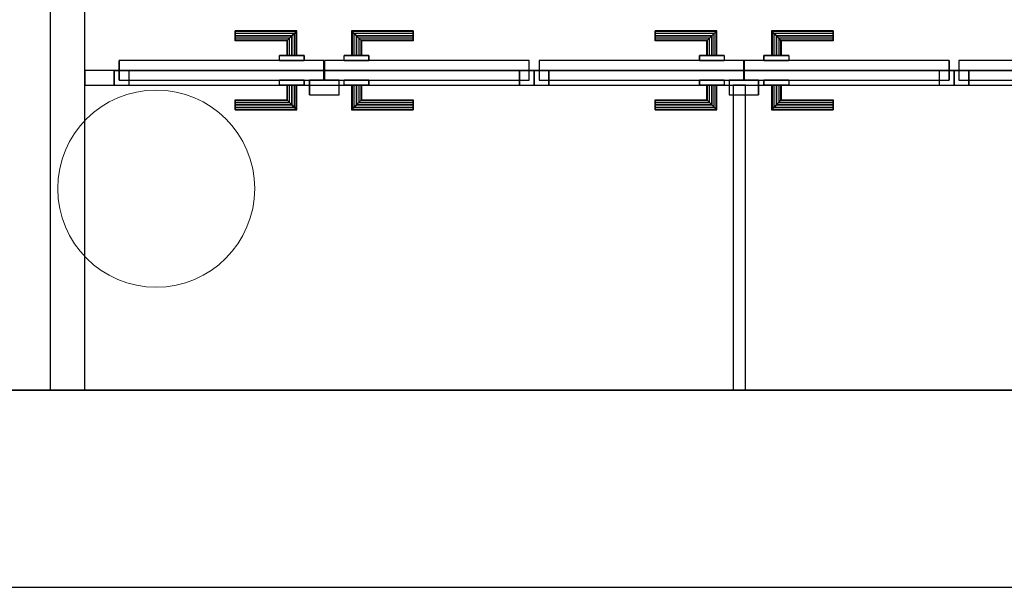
# Model space of a CAD drawing. Header units: metres. Extents: x 391.1 to 427.5, y 12.5 to 28.4.
# Tile 60 of 150: x 405.6 to 407.6, y 12.8 to 14. Entities that reach past the tile are written whole.
import ezdxf

# ---------------------------------------------------------------- set-up
doc = ezdxf.new("R2010")
doc.units = ezdxf.units.M
doc.layers.add('01_CARPINTERIA', color=5, linetype='Continuous', lineweight=25, true_color=0x0000ff)
doc.layers.add('01_SUELOS', color=7, linetype='Continuous', lineweight=25, true_color=0x007f00)
for name, color, linetype, lineweight in [('A-COLS-____-MCUT', 7, 'Continuous', 18), ('A-COLS-____-OTLN', 7, 'Continuous', 18), ('A-GENM-____-OTLN', 7, 'Continuous', 18), ('A-WALL-____-MCUT', 7, 'Continuous', 25), ('A-WALL-____-OTLN', 7, 'Continuous', 25)]:
    doc.layers.add(name, color=color, linetype=linetype, lineweight=lineweight)

# ---------------------------------------------------------------- blocks, each defined once
blk = doc.blocks.new('Family - Evans PA-152083-03_CLI_AIGUA_P0A')
at = {"layer": 'A-WALL-____-MCUT', "color": 253, "true_color": 0xaaaaaa}
for p, q in [((3.52, 0.03), (3.4601, 0.03)), ((3.4601, 0.03), (3.4601, 0)), ((3.52, 0), (3.52, 0.03)), ((3.4601, 0), (3.52, 0))]:
    blk.add_line(p, q, dxfattribs=at)
at = {"layer": 'A-WALL-____-OTLN', "color": 253, "true_color": 0xaaaaaa}
for p, q in [((3.52, 0.03), (0, 0.03)), ((3.4601, 0.03), (0.0501, 0.03)), ((3.4601, 0), (3.4601, 0.03)), ((3.52, 0), (3.52, 0.03)), ((0, 0), (3.52, 0)), ((3.4601, 0), (0.0501, 0))]:
    blk.add_line(p, q, dxfattribs=at)
at = {"layer": 'A-WALL-____-OTLN', "color": 253, "lineweight": 18, "true_color": 0xaaaaaa}
blk.add_line((0, 0), (3.52, 0), dxfattribs=at)
blk = doc.blocks.new('Family - Vano de puerta PA-152087-03_CLI_AIGUA_P0A')
at = {"layer": 'A-GENM-____-OTLN', "color": 253, "true_color": 0xaaaaaa}
for p, q in [((407.4569, 13.8896), (406.6044, 13.8896)), ((406.6044, 13.8896), (406.6044, 13.8596)), ((406.6044, 13.8896), (407.4569, 13.8896)), ((406.6044, 13.8596), (406.6044, 13.8896)), ((407.4569, 13.8596), (407.4569, 13.8896)), ((407.4569, 13.8596), (407.4569, 13.8896)), ((406.6044, 13.8596), (407.4569, 13.8596)), ((407.4569, 13.8596), (406.6044, 13.8596))]:
    blk.add_line(p, q, dxfattribs=at)
blk = doc.blocks.new('Family - Vano de puerta PA-152089-03_CLI_AIGUA_P0A')
at = {"layer": 'A-GENM-____-OTLN', "color": 253, "true_color": 0xaaaaaa}
for p, q in [((408.3119, 13.8896), (407.4569, 13.8896)), ((407.4569, 13.8896), (407.4569, 13.8596)), ((407.4569, 13.8896), (408.3119, 13.8896)), ((407.4569, 13.8596), (407.4569, 13.8896)), ((408.3119, 13.8596), (408.3119, 13.8896)), ((408.3119, 13.8596), (408.3119, 13.8896)), ((407.4569, 13.8596), (408.3119, 13.8596)), ((408.3119, 13.8596), (407.4569, 13.8596))]:
    blk.add_line(p, q, dxfattribs=at)
blk = doc.blocks.new('Family - Vano de puerta PA-152091-03_CLI_AIGUA_P0A')
at = {"layer": 'A-GENM-____-OTLN', "color": 253, "true_color": 0xaaaaaa}
for p, q in [((406.6044, 13.8896), (405.7519, 13.8896)), ((405.7519, 13.8896), (405.7519, 13.8596)), ((405.7519, 13.8896), (406.6044, 13.8896)), ((405.7519, 13.8596), (405.7519, 13.8896)), ((406.6044, 13.8596), (406.6044, 13.8896)), ((406.6044, 13.8596), (406.6044, 13.8896)), ((405.7519, 13.8596), (406.6044, 13.8596)), ((406.6044, 13.8596), (405.7519, 13.8596))]:
    blk.add_line(p, q, dxfattribs=at)
blk = doc.blocks.new('Family - LONDR55-XX_ZZ-ARQ-CAA-M3D-Londres55-152093-03_CLI_AIGUA_P0A')
at = {"layer": '01_CARPINTERIA', "color": 161, "true_color": 0xaaaaff}
for p, q in [((0.2457, 0.1087), (0.2457, 0.11)), ((0.2457, 0.105), (0.2457, 0.1087)), ((0.3694, 0.1087), (0.2457, 0.1087)), ((0.3694, 0.1087), (0.2457, 0.1087)), ((0.2457, 0.1), (0.2457, 0.105)), ((0.3657, 0.105), (0.2457, 0.105)), ((0.3657, 0.105), (0.2457, 0.105)), ((0.2457, 0.095), (0.2457, 0.1)), ((0.3607, 0.1), (0.2457, 0.1)), ((0.2457, 0.11), (0.2457, 0.1087)), ((0.3708, 0.11), (0.2457, 0.11)), ((0.2457, 0.1087), (0.2457, 0.105)), ((0.2457, 0.105), (0.2457, 0.1)), ((0.2457, 0.1), (0.2457, 0.095)), ((0.2457, 0.1), (0.3607, 0.1)), ((0.3558, 0.095), (0.3607, 0.1)), ((0.3607, 0.1), (0.3558, 0.095)), ((0.3607, 0.1), (0.3657, 0.105)), ((0.3607, 0.06), (0.3607, 0.1)), ((0.3657, 0.105), (0.3607, 0.1)), ((0.3607, 0.1), (0.3607, 0.06)), ((0.3657, 0.105), (0.3694, 0.1087)), ((0.3657, 0.06), (0.3657, 0.105)), ((0.3694, 0.1087), (0.3657, 0.105)), ((0.3657, 0.06), (0.3657, 0.105)), ((0.3708, 0.11), (0.3694, 0.1087)), ((0.3694, 0.1087), (0.3708, 0.11)), ((0.3694, 0.06), (0.3694, 0.1087)), ((0.3694, 0.06), (0.3694, 0.1087)), ((0.3708, 0.06), (0.3708, 0.11)), ((0.4817, 0.11), (0.4831, 0.1087)), ((0.4831, 0.1087), (0.4817, 0.11)), ((0.4817, 0.11), (0.4817, 0.06)), ((0.6068, 0.11), (0.4817, 0.11)), ((0.4867, 0.105), (0.4831, 0.1087)), ((0.4831, 0.1087), (0.4831, 0.06)), ((0.4831, 0.1087), (0.4831, 0.06)), ((0.4831, 0.1087), (0.4867, 0.105)), ((0.6068, 0.1087), (0.4831, 0.1087)), ((0.6068, 0.1087), (0.4831, 0.1087)), ((0.4918, 0.1), (0.4867, 0.105)), ((0.4867, 0.105), (0.4867, 0.06)), ((0.4867, 0.105), (0.4867, 0.06)), ((0.4867, 0.105), (0.4918, 0.1)), ((0.6068, 0.105), (0.4867, 0.105)), ((0.6068, 0.105), (0.4867, 0.105)), ((0.4918, 0.06), (0.4918, 0.1)), ((0.4918, 0.1), (0.4918, 0.06)), ((0.4918, 0.1), (0.4968, 0.095)), ((0.4968, 0.095), (0.4918, 0.1)), ((0.4918, 0.1), (0.6068, 0.1)), ((0.6068, 0.1), (0.4918, 0.1)), ((0.6068, 0.1087), (0.6068, 0.11)), ((0.6068, 0.11), (0.6068, 0.1087)), ((0.6068, 0.105), (0.6068, 0.1087)), ((0.6068, 0.1087), (0.6068, 0.105)), ((0.6068, 0.105), (0.6068, 0.1)), ((0.6068, 0.1), (0.6068, 0.105)), ((0.6068, 0.1), (0.6068, 0.095)), ((0.6068, 0.095), (0.6068, 0.1)), ((0.2457, 0.0913), (0.2457, 0.095)), ((0.3558, 0.095), (0.2457, 0.095)), ((0.3558, 0.095), (0.2457, 0.095)), ((0.2457, 0.09), (0.2457, 0.0913)), ((0.3521, 0.0913), (0.2457, 0.0913)), ((0.2457, 0.095), (0.2457, 0.0913)), ((0.2457, 0.0913), (0.2457, 0.09)), ((0.3521, 0.0913), (0.2457, 0.0913)), ((0.3508, 0.09), (0.2457, 0.09)), ((0.3508, 0.09), (0.3521, 0.0913)), ((0.3521, 0.0913), (0.3508, 0.09)), ((0.3508, 0.06), (0.3508, 0.09)), ((0.3521, 0.0913), (0.3558, 0.095)), ((0.3558, 0.095), (0.3521, 0.0913)), ((0.3521, 0.06), (0.3521, 0.0913)), ((0.3521, 0.06), (0.3521, 0.0913)), ((0.3558, 0.06), (0.3558, 0.095)), ((0.3558, 0.06), (0.3558, 0.095)), ((0.4968, 0.095), (0.4968, 0.06)), ((0.4968, 0.095), (0.5004, 0.0913)), ((0.5004, 0.0913), (0.4968, 0.095)), ((0.4968, 0.095), (0.4968, 0.06)), ((0.6068, 0.095), (0.4968, 0.095)), ((0.6068, 0.095), (0.4968, 0.095)), ((0.5004, 0.0913), (0.5004, 0.06)), ((0.5004, 0.0913), (0.5017, 0.09)), ((0.5017, 0.09), (0.5004, 0.0913)), ((0.5004, 0.0913), (0.5004, 0.06)), ((0.6068, 0.0913), (0.5004, 0.0913)), ((0.6068, 0.0913), (0.5004, 0.0913)), ((0.5017, 0.09), (0.5017, 0.06)), ((0.6068, 0.09), (0.5017, 0.09)), ((0.6068, 0.095), (0.6068, 0.0913)), ((0.6068, 0.0913), (0.6068, 0.095)), ((0.6068, 0.0913), (0.6068, 0.09)), ((0.6068, 0.09), (0.6068, 0.0913)), ((0.3857, 0.06), (0.3357, 0.06)), ((0.3357, 0.06), (0.3857, 0.06)), ((0.3357, 0.06), (0.3357, 0.05)), ((0.3357, 0.05), (0.3357, 0.06)), ((0.3521, 0.06), (0.3508, 0.06)), ((0.3508, 0.06), (0.3521, 0.06)), ((0.3558, 0.06), (0.3521, 0.06)), ((0.3521, 0.06), (0.3558, 0.06)), ((0.3607, 0.06), (0.3558, 0.06)), ((0.3558, 0.06), (0.3607, 0.06)), ((0.3657, 0.06), (0.3607, 0.06)), ((0.3607, 0.06), (0.3657, 0.06)), ((0.3657, 0.06), (0.3694, 0.06)), ((0.3694, 0.06), (0.3657, 0.06)), ((0.3694, 0.06), (0.3708, 0.06)), ((0.3708, 0.06), (0.3694, 0.06)), ((0.3857, 0.06), (0.3857, 0.05)), ((0.3857, 0.06), (0.3857, 0.05)), ((0.5168, 0.06), (0.4667, 0.06)), ((0.4667, 0.06), (0.5168, 0.06)), ((0.4667, 0.06), (0.4667, 0.05)), ((0.4667, 0.05), (0.4667, 0.06)), ((0.4831, 0.06), (0.4817, 0.06)), ((0.4817, 0.06), (0.4831, 0.06)), ((0.4867, 0.06), (0.4831, 0.06)), ((0.4831, 0.06), (0.4867, 0.06)), ((0.4918, 0.06), (0.4867, 0.06)), ((0.4867, 0.06), (0.4918, 0.06)), ((0.4968, 0.06), (0.4918, 0.06)), ((0.4918, 0.06), (0.4968, 0.06)), ((0.4968, 0.06), (0.5004, 0.06)), ((0.5004, 0.06), (0.4968, 0.06)), ((0.5004, 0.06), (0.5017, 0.06)), ((0.5017, 0.06), (0.5004, 0.06)), ((0.5168, 0.06), (0.5168, 0.05)), ((0.5168, 0.06), (0.5168, 0.05)), ((0.4257, 0.05), (0.01, 0.05)), ((0.01, 0.05), (0.01, 0.01)), ((0.4257, 0.05), (0.01, 0.05)), ((0.01, 0.05), (0.01, 0.01)), ((0.3857, 0.05), (0.3357, 0.05)), ((0.3357, 0.05), (0.3857, 0.05)), ((0.4257, 0.01), (0.4257, 0.05)), ((0.4257, 0.05), (0.4257, 0.01)), ((0.8425, 0.05), (0.4267, 0.05)), ((0.4267, 0.05), (0.4267, 0.01)), ((0.8425, 0.05), (0.4267, 0.05)), ((0.4267, 0.05), (0.4267, 0.01)), ((0.5168, 0.05), (0.4667, 0.05)), ((0.4667, 0.05), (0.5168, 0.05)), ((0.8425, 0.01), (0.8425, 0.05)), ((0.8425, 0.05), (0.8425, 0.01)), ((0.03, 0.03), (0, 0.03)), ((0, 0.03), (0, 0)), ((0.03, 0.03), (0, 0.03)), ((0, 0.03), (0, 0)), ((0.03, 0), (0.03, 0.03)), ((0.03, 0.03), (0.03, 0)), ((0.8525, 0.03), (0.8225, 0.03)), ((0.8225, 0.03), (0.8225, 0)), ((0.8525, 0.03), (0.8225, 0.03)), ((0.8225, 0.03), (0.8225, 0)), ((0.8525, 0), (0.8525, 0.03)), ((0.8525, 0.03), (0.8525, 0)), ((0, 0), (0.03, 0)), ((0, 0), (0.03, 0)), ((0.01, 0.01), (0.4257, 0.01)), ((0.01, 0.01), (0.4257, 0.01)), ((0.3357, 0.01), (0.3857, 0.01)), ((0.3857, 0.01), (0.3357, 0.01)), ((0.3357, 0.01), (0.3357, 0)), ((0.3357, 0), (0.3357, 0.01)), ((0.3357, 0), (0.3857, 0)), ((0.3857, 0), (0.3357, 0)), ((0.3521, 0), (0.3508, 0)), ((0.3508, 0), (0.3521, 0)), ((0.3558, 0), (0.3521, 0)), ((0.3521, 0), (0.3558, 0)), ((0.3558, 0), (0.3607, 0)), ((0.3607, 0), (0.3558, 0)), ((0.3607, 0), (0.3607, -0.04)), ((0.3607, 0), (0.3657, 0)), ((0.3657, 0), (0.3607, 0)), ((0.3657, -0.045), (0.3657, 0)), ((0.3657, -0.045), (0.3657, 0)), ((0.3657, 0), (0.3694, 0)), ((0.3694, 0), (0.3657, 0)), ((0.3694, 0), (0.3708, 0)), ((0.3708, 0), (0.3694, 0)), ((0.3694, -0.0487), (0.3694, 0)), ((0.3694, -0.0487), (0.3694, 0)), ((0.3708, -0.05), (0.3708, 0)), ((0.3857, 0.01), (0.3857, 0)), ((0.3857, 0.01), (0.3857, 0)), ((0.4557, 0.01), (0.3957, 0.01)), ((0.3957, 0.01), (0.3957, -0.02)), ((0.4557, 0.01), (0.3957, 0.01)), ((0.3957, 0.01), (0.3957, -0.02)), ((0.4267, 0.01), (0.8425, 0.01)), ((0.4267, 0.01), (0.8425, 0.01)), ((0.4557, -0.02), (0.4557, 0.01)), ((0.4557, 0.01), (0.4557, -0.02)), ((0.4667, 0.01), (0.5168, 0.01)), ((0.4667, 0.01), (0.4667, 0)), ((0.4667, 0), (0.4667, 0.01)), ((0.4667, 0), (0.5168, 0)), ((0.5168, 0), (0.4667, 0)), ((0.5168, 0.01), (0.4667, 0.01)), ((0.4831, 0), (0.4817, 0)), ((0.4817, 0), (0.4831, 0)), ((0.4867, 0), (0.4831, 0)), ((0.4831, 0), (0.4867, 0)), ((0.4831, 0), (0.4831, -0.0487)), ((0.4831, 0), (0.4831, -0.0487)), ((0.4867, 0), (0.4918, 0)), ((0.4918, 0), (0.4867, 0)), ((0.4867, 0), (0.4867, -0.045)), ((0.4918, 0), (0.4968, 0)), ((0.4968, 0), (0.4918, 0)), ((0.4918, -0.04), (0.4918, 0)), ((0.4918, 0), (0.4918, -0.04)), ((0.4968, 0), (0.5004, 0)), ((0.5004, 0), (0.4968, 0)), ((0.4968, 0), (0.4968, -0.035)), ((0.5004, 0), (0.5017, 0)), ((0.5017, 0), (0.5004, 0)), ((0.5004, 0), (0.5004, -0.0313)), ((0.5004, 0), (0.5004, -0.0313)), ((0.5017, 0), (0.5017, -0.03)), ((0.5168, 0.01), (0.5168, 0)), ((0.5168, 0.01), (0.5168, 0)), ((0.8225, 0), (0.8525, 0)), ((0.8225, 0), (0.8525, 0)), ((0.3508, -0.03), (0.3508, 0)), ((0.3521, -0.0313), (0.3521, 0)), ((0.3521, -0.0313), (0.3521, 0)), ((0.3558, -0.035), (0.3558, 0)), ((0.3558, -0.035), (0.3558, 0)), ((0.3607, -0.04), (0.3607, 0)), ((0.4817, 0), (0.4817, -0.05)), ((0.4867, 0), (0.4867, -0.045)), ((0.4968, 0), (0.4968, -0.035)), ((0.2457, -0.0313), (0.2457, -0.03)), ((0.2457, -0.035), (0.2457, -0.0313)), ((0.2457, -0.0313), (0.3521, -0.0313)), ((0.2457, -0.04), (0.2457, -0.035)), ((0.2457, -0.03), (0.2457, -0.0313)), ((0.2457, -0.03), (0.3508, -0.03)), ((0.2457, -0.0313), (0.2457, -0.035)), ((0.2457, -0.0313), (0.3521, -0.0313)), ((0.2457, -0.035), (0.2457, -0.04)), ((0.2457, -0.035), (0.3558, -0.035)), ((0.2457, -0.035), (0.3558, -0.035)), ((0.3521, -0.0313), (0.3508, -0.03)), ((0.3508, -0.03), (0.3521, -0.0313)), ((0.3558, -0.035), (0.3521, -0.0313)), ((0.3521, -0.0313), (0.3558, -0.035)), ((0.3607, -0.04), (0.3558, -0.035)), ((0.3558, -0.035), (0.3607, -0.04)), ((0.3957, -0.02), (0.4557, -0.02)), ((0.3957, -0.02), (0.4557, -0.02)), ((0.4968, -0.035), (0.4918, -0.04)), ((0.4918, -0.04), (0.4968, -0.035)), ((0.5004, -0.0313), (0.4968, -0.035)), ((0.4968, -0.035), (0.5004, -0.0313)), ((0.4968, -0.035), (0.6068, -0.035)), ((0.4968, -0.035), (0.6068, -0.035)), ((0.5017, -0.03), (0.5004, -0.0313)), ((0.5004, -0.0313), (0.5017, -0.03)), ((0.5004, -0.0313), (0.6068, -0.0313)), ((0.5004, -0.0313), (0.6068, -0.0313)), ((0.5017, -0.03), (0.6068, -0.03)), ((0.6068, -0.0313), (0.6068, -0.03)), ((0.6068, -0.03), (0.6068, -0.0313)), ((0.6068, -0.035), (0.6068, -0.0313)), ((0.6068, -0.0313), (0.6068, -0.035)), ((0.6068, -0.035), (0.6068, -0.04)), ((0.6068, -0.04), (0.6068, -0.035)), ((0.2457, -0.045), (0.2457, -0.04)), ((0.3607, -0.04), (0.2457, -0.04)), ((0.2457, -0.04), (0.3607, -0.04)), ((0.2457, -0.0487), (0.2457, -0.045)), ((0.2457, -0.045), (0.3657, -0.045)), ((0.2457, -0.045), (0.3657, -0.045)), ((0.2457, -0.05), (0.2457, -0.0487)), ((0.2457, -0.0487), (0.3694, -0.0487)), ((0.2457, -0.04), (0.2457, -0.045)), ((0.2457, -0.045), (0.2457, -0.0487)), ((0.2457, -0.0487), (0.2457, -0.05)), ((0.2457, -0.0487), (0.3694, -0.0487)), ((0.2457, -0.05), (0.3708, -0.05)), ((0.3607, -0.04), (0.3657, -0.045)), ((0.3657, -0.045), (0.3607, -0.04)), ((0.3694, -0.0487), (0.3657, -0.045)), ((0.3657, -0.045), (0.3694, -0.0487)), ((0.3694, -0.0487), (0.3708, -0.05)), ((0.3708, -0.05), (0.3694, -0.0487)), ((0.4817, -0.05), (0.4831, -0.0487)), ((0.4831, -0.0487), (0.4817, -0.05)), ((0.4817, -0.05), (0.6068, -0.05)), ((0.4831, -0.0487), (0.4867, -0.045)), ((0.4867, -0.045), (0.4831, -0.0487)), ((0.4831, -0.0487), (0.6068, -0.0487)), ((0.4831, -0.0487), (0.6068, -0.0487)), ((0.4867, -0.045), (0.4918, -0.04)), ((0.4918, -0.04), (0.4867, -0.045)), ((0.4867, -0.045), (0.6068, -0.045)), ((0.4867, -0.045), (0.6068, -0.045)), ((0.6068, -0.04), (0.4918, -0.04)), ((0.4918, -0.04), (0.6068, -0.04)), ((0.6068, -0.04), (0.6068, -0.045)), ((0.6068, -0.045), (0.6068, -0.04)), ((0.6068, -0.045), (0.6068, -0.0487)), ((0.6068, -0.0487), (0.6068, -0.045)), ((0.6068, -0.0487), (0.6068, -0.05)), ((0.6068, -0.05), (0.6068, -0.0487))]:
    blk.add_line(p, q, dxfattribs=at)
blk = doc.blocks.new('Family - Porta PA-152094-03_CLI_AIGUA_P0A')
blk.add_blockref('Family - LONDR55-XX_ZZ-ARQ-CAA-M3D-Londres55-152093-03_CLI_AIGUA_P0A', (0, 0))
blk = doc.blocks.new('Family - Evans PA-152114-03_CLI_AIGUA_P0A')
at = {"layer": 'A-WALL-____-MCUT', "color": 253, "true_color": 0xaaaaaa}
for p, q in [((0.619, 0.025), (0, 0.025)), ((0, 0.025), (0, 0)), ((0.619, 0), (0.619, 0.025)), ((0, 0), (0.619, 0))]:
    blk.add_line(p, q, dxfattribs=at)
at = {"layer": 'A-WALL-____-OTLN', "color": 253, "true_color": 0xaaaaaa}
for p, q in [((0.619, 0.025), (0, 0.025)), ((0, 0.025), (0, 0)), ((0.619, 0), (0.619, 0.025)), ((0, 0), (0.619, 0))]:
    blk.add_line(p, q, dxfattribs=at)
at = {"layer": 'A-WALL-____-OTLN', "color": 253, "lineweight": 18, "true_color": 0xaaaaaa}
blk.add_line((0, 0), (0.619, 0), dxfattribs=at)
blk = doc.blocks.new('Family - Evans PA-152206-03_CLI_AIGUA_P0A')
at = {"layer": 'A-WALL-____-MCUT', "color": 253, "true_color": 0xaaaaaa}
for p, q in [((4.209, 0.07), (0, 0.07)), ((4.209, 0), (4.209, 0.07)), ((0, 0), (4.209, 0))]:
    blk.add_line(p, q, dxfattribs=at)
at = {"layer": 'A-WALL-____-OTLN', "color": 253, "true_color": 0xaaaaaa}
for p, q in [((4.209, 0.07), (0, 0.07)), ((4.209, 0), (4.209, 0.07)), ((0, 0), (4.209, 0))]:
    blk.add_line(p, q, dxfattribs=at)
at = {"layer": 'A-WALL-____-OTLN', "color": 253, "lineweight": 18, "true_color": 0xaaaaaa}
blk.add_line((0, 0), (4.209, 0), dxfattribs=at)
blk = doc.blocks.new('Family - LONDR55-XX_ZZ-ARQ-CAA-M3D-Londres55-152279-03_CLI_AIGUA_P0A')
at = {"layer": '01_CARPINTERIA', "color": 161, "true_color": 0xaaaaff}
for p, q in [((0.247, 0.1087), (0.247, 0.11)), ((0.247, 0.11), (0.247, 0.1087)), ((0.372, 0.11), (0.247, 0.11)), ((0.247, 0.105), (0.247, 0.1087)), ((0.247, 0.1087), (0.247, 0.105)), ((0.3707, 0.1087), (0.247, 0.1087)), ((0.3707, 0.1087), (0.247, 0.1087)), ((0.247, 0.1), (0.247, 0.105)), ((0.247, 0.105), (0.247, 0.1)), ((0.367, 0.105), (0.247, 0.105)), ((0.367, 0.105), (0.247, 0.105)), ((0.247, 0.095), (0.247, 0.1)), ((0.247, 0.1), (0.247, 0.095)), ((0.247, 0.1), (0.362, 0.1)), ((0.362, 0.1), (0.247, 0.1)), ((0.357, 0.095), (0.362, 0.1)), ((0.362, 0.1), (0.357, 0.095)), ((0.367, 0.105), (0.362, 0.1)), ((0.362, 0.1), (0.367, 0.105)), ((0.362, 0.1), (0.362, 0.06)), ((0.362, 0.06), (0.362, 0.1)), ((0.3707, 0.1087), (0.367, 0.105)), ((0.367, 0.105), (0.3707, 0.1087)), ((0.367, 0.06), (0.367, 0.105)), ((0.367, 0.06), (0.367, 0.105)), ((0.372, 0.11), (0.3707, 0.1087)), ((0.3707, 0.1087), (0.372, 0.11)), ((0.3707, 0.06), (0.3707, 0.1087)), ((0.3707, 0.06), (0.3707, 0.1087)), ((0.372, 0.06), (0.372, 0.11)), ((0.4843, 0.1087), (0.483, 0.11)), ((0.483, 0.11), (0.483, 0.06)), ((0.483, 0.11), (0.4843, 0.1087)), ((0.608, 0.11), (0.483, 0.11)), ((0.488, 0.105), (0.4843, 0.1087)), ((0.4843, 0.1087), (0.4843, 0.06)), ((0.4843, 0.1087), (0.4843, 0.06)), ((0.4843, 0.1087), (0.488, 0.105)), ((0.608, 0.1087), (0.4843, 0.1087)), ((0.608, 0.1087), (0.4843, 0.1087)), ((0.493, 0.1), (0.488, 0.105)), ((0.488, 0.105), (0.488, 0.06)), ((0.488, 0.105), (0.488, 0.06)), ((0.488, 0.105), (0.493, 0.1)), ((0.608, 0.105), (0.488, 0.105)), ((0.608, 0.105), (0.488, 0.105)), ((0.493, 0.06), (0.493, 0.1)), ((0.493, 0.1), (0.493, 0.06)), ((0.493, 0.1), (0.498, 0.095)), ((0.498, 0.095), (0.493, 0.1)), ((0.493, 0.1), (0.608, 0.1)), ((0.608, 0.1), (0.493, 0.1)), ((0.608, 0.1087), (0.608, 0.11)), ((0.608, 0.11), (0.608, 0.1087)), ((0.608, 0.105), (0.608, 0.1087)), ((0.608, 0.1087), (0.608, 0.105)), ((0.608, 0.105), (0.608, 0.1)), ((0.608, 0.1), (0.608, 0.105)), ((0.608, 0.1), (0.608, 0.095)), ((0.608, 0.095), (0.608, 0.1)), ((0.247, 0.095), (0.247, 0.0913)), ((0.247, 0.0913), (0.247, 0.095)), ((0.357, 0.095), (0.247, 0.095)), ((0.357, 0.095), (0.247, 0.095)), ((0.247, 0.0913), (0.247, 0.09)), ((0.247, 0.09), (0.247, 0.0913)), ((0.3533, 0.0913), (0.247, 0.0913)), ((0.3533, 0.0913), (0.247, 0.0913)), ((0.352, 0.09), (0.247, 0.09)), ((0.352, 0.09), (0.3533, 0.0913)), ((0.3533, 0.0913), (0.352, 0.09)), ((0.352, 0.06), (0.352, 0.09)), ((0.3533, 0.0913), (0.357, 0.095)), ((0.357, 0.095), (0.3533, 0.0913)), ((0.3533, 0.06), (0.3533, 0.0913)), ((0.3533, 0.06), (0.3533, 0.0913)), ((0.357, 0.06), (0.357, 0.095)), ((0.357, 0.06), (0.357, 0.095)), ((0.498, 0.095), (0.498, 0.06)), ((0.498, 0.095), (0.5017, 0.0913)), ((0.5017, 0.0913), (0.498, 0.095)), ((0.498, 0.095), (0.498, 0.06)), ((0.608, 0.095), (0.498, 0.095)), ((0.608, 0.095), (0.498, 0.095)), ((0.5017, 0.0913), (0.5017, 0.06)), ((0.5017, 0.0913), (0.503, 0.09)), ((0.503, 0.09), (0.5017, 0.0913)), ((0.5017, 0.0913), (0.5017, 0.06)), ((0.608, 0.0913), (0.5017, 0.0913)), ((0.608, 0.0913), (0.5017, 0.0913)), ((0.503, 0.09), (0.503, 0.06)), ((0.608, 0.09), (0.503, 0.09)), ((0.608, 0.095), (0.608, 0.0913)), ((0.608, 0.0913), (0.608, 0.095)), ((0.608, 0.0913), (0.608, 0.09)), ((0.608, 0.09), (0.608, 0.0913)), ((0.387, 0.06), (0.337, 0.06)), ((0.337, 0.06), (0.387, 0.06)), ((0.337, 0.06), (0.337, 0.05)), ((0.337, 0.05), (0.337, 0.06)), ((0.3533, 0.06), (0.352, 0.06)), ((0.352, 0.06), (0.3533, 0.06)), ((0.357, 0.06), (0.3533, 0.06)), ((0.3533, 0.06), (0.357, 0.06)), ((0.362, 0.06), (0.357, 0.06)), ((0.357, 0.06), (0.362, 0.06)), ((0.367, 0.06), (0.362, 0.06)), ((0.362, 0.06), (0.367, 0.06)), ((0.367, 0.06), (0.3707, 0.06)), ((0.3707, 0.06), (0.367, 0.06)), ((0.3707, 0.06), (0.372, 0.06)), ((0.372, 0.06), (0.3707, 0.06)), ((0.387, 0.06), (0.387, 0.05)), ((0.387, 0.06), (0.387, 0.05)), ((0.518, 0.06), (0.468, 0.06)), ((0.468, 0.06), (0.518, 0.06)), ((0.468, 0.06), (0.468, 0.05)), ((0.468, 0.05), (0.468, 0.06)), ((0.4843, 0.06), (0.483, 0.06)), ((0.483, 0.06), (0.4843, 0.06)), ((0.488, 0.06), (0.4843, 0.06)), ((0.4843, 0.06), (0.488, 0.06)), ((0.493, 0.06), (0.488, 0.06)), ((0.488, 0.06), (0.493, 0.06)), ((0.498, 0.06), (0.493, 0.06)), ((0.493, 0.06), (0.498, 0.06)), ((0.498, 0.06), (0.5017, 0.06)), ((0.5017, 0.06), (0.498, 0.06)), ((0.5017, 0.06), (0.503, 0.06)), ((0.503, 0.06), (0.5017, 0.06)), ((0.518, 0.06), (0.518, 0.05)), ((0.518, 0.06), (0.518, 0.05)), ((0.427, 0.05), (0.01, 0.05)), ((0.01, 0.05), (0.01, 0.01)), ((0.427, 0.05), (0.01, 0.05)), ((0.01, 0.05), (0.01, 0.01)), ((0.387, 0.05), (0.337, 0.05)), ((0.337, 0.05), (0.387, 0.05)), ((0.427, 0.01), (0.427, 0.05)), ((0.427, 0.05), (0.427, 0.01)), ((0.845, 0.05), (0.428, 0.05)), ((0.428, 0.05), (0.428, 0.01)), ((0.845, 0.05), (0.428, 0.05)), ((0.428, 0.05), (0.428, 0.01)), ((0.518, 0.05), (0.468, 0.05)), ((0.468, 0.05), (0.518, 0.05)), ((0.845, 0.01), (0.845, 0.05)), ((0.845, 0.05), (0.845, 0.01)), ((0.03, 0.03), (0, 0.03)), ((0, 0.03), (0, 0)), ((0.03, 0.03), (0, 0.03)), ((0, 0.03), (0, 0)), ((0.03, 0), (0.03, 0.03)), ((0.03, 0.03), (0.03, 0)), ((0.855, 0.03), (0.825, 0.03)), ((0.825, 0.03), (0.825, 0)), ((0.855, 0.03), (0.825, 0.03)), ((0.825, 0.03), (0.825, 0)), ((0.855, 0), (0.855, 0.03)), ((0.855, 0.03), (0.855, 0)), ((0, 0), (0.03, 0)), ((0, 0), (0.03, 0)), ((0.01, 0.01), (0.427, 0.01)), ((0.01, 0.01), (0.427, 0.01)), ((0.337, 0.01), (0.387, 0.01)), ((0.387, 0.01), (0.337, 0.01)), ((0.337, 0.01), (0.337, 0)), ((0.337, 0), (0.337, 0.01)), ((0.337, 0), (0.387, 0)), ((0.387, 0), (0.337, 0)), ((0.3533, 0), (0.352, 0)), ((0.352, 0), (0.3533, 0)), ((0.357, 0), (0.3533, 0)), ((0.3533, 0), (0.357, 0)), ((0.3533, -0.0313), (0.3533, 0)), ((0.357, 0), (0.362, 0)), ((0.362, 0), (0.357, 0)), ((0.357, -0.035), (0.357, 0)), ((0.362, 0), (0.367, 0)), ((0.367, 0), (0.362, 0)), ((0.362, 0), (0.362, -0.04)), ((0.367, 0), (0.3707, 0)), ((0.3707, 0), (0.367, 0)), ((0.367, -0.045), (0.367, 0)), ((0.3707, 0), (0.372, 0)), ((0.372, 0), (0.3707, 0)), ((0.3707, -0.0487), (0.3707, 0)), ((0.3707, -0.0487), (0.3707, 0)), ((0.372, -0.05), (0.372, 0)), ((0.387, 0.01), (0.387, 0)), ((0.387, 0.01), (0.387, 0)), ((0.457, 0.01), (0.397, 0.01)), ((0.397, 0.01), (0.397, -0.02)), ((0.457, 0.01), (0.397, 0.01)), ((0.397, 0.01), (0.397, -0.02)), ((0.428, 0.01), (0.845, 0.01)), ((0.428, 0.01), (0.845, 0.01)), ((0.457, -0.02), (0.457, 0.01)), ((0.457, 0.01), (0.457, -0.02)), ((0.468, 0.01), (0.518, 0.01)), ((0.518, 0.01), (0.468, 0.01)), ((0.468, 0.01), (0.468, 0)), ((0.468, 0), (0.468, 0.01)), ((0.468, 0), (0.518, 0)), ((0.518, 0), (0.468, 0)), ((0.4843, 0), (0.483, 0)), ((0.483, 0), (0.4843, 0)), ((0.483, 0), (0.483, -0.05)), ((0.488, 0), (0.4843, 0)), ((0.4843, 0), (0.488, 0)), ((0.4843, 0), (0.4843, -0.0487)), ((0.4843, 0), (0.4843, -0.0487)), ((0.488, 0), (0.493, 0)), ((0.493, 0), (0.488, 0)), ((0.488, 0), (0.488, -0.045)), ((0.493, 0), (0.498, 0)), ((0.498, 0), (0.493, 0)), ((0.493, -0.04), (0.493, 0)), ((0.498, 0), (0.5017, 0)), ((0.5017, 0), (0.498, 0)), ((0.498, 0), (0.498, -0.035)), ((0.5017, 0), (0.503, 0)), ((0.503, 0), (0.5017, 0)), ((0.5017, 0), (0.5017, -0.0313)), ((0.518, 0.01), (0.518, 0)), ((0.518, 0.01), (0.518, 0)), ((0.825, 0), (0.855, 0)), ((0.825, 0), (0.855, 0)), ((0.352, -0.03), (0.352, 0)), ((0.3533, -0.0313), (0.3533, 0)), ((0.357, -0.035), (0.357, 0)), ((0.362, -0.04), (0.362, 0)), ((0.367, -0.045), (0.367, 0)), ((0.488, 0), (0.488, -0.045)), ((0.493, 0), (0.493, -0.04)), ((0.498, 0), (0.498, -0.035)), ((0.5017, 0), (0.5017, -0.0313)), ((0.503, 0), (0.503, -0.03)), ((0.247, -0.0313), (0.247, -0.03)), ((0.247, -0.03), (0.247, -0.0313)), ((0.247, -0.03), (0.352, -0.03)), ((0.247, -0.035), (0.247, -0.0313)), ((0.247, -0.0313), (0.247, -0.035)), ((0.247, -0.0313), (0.3533, -0.0313)), ((0.247, -0.0313), (0.3533, -0.0313)), ((0.247, -0.04), (0.247, -0.035)), ((0.247, -0.035), (0.247, -0.04)), ((0.247, -0.035), (0.357, -0.035)), ((0.247, -0.035), (0.357, -0.035)), ((0.3533, -0.0313), (0.352, -0.03)), ((0.352, -0.03), (0.3533, -0.0313)), ((0.357, -0.035), (0.3533, -0.0313)), ((0.3533, -0.0313), (0.357, -0.035)), ((0.362, -0.04), (0.357, -0.035)), ((0.357, -0.035), (0.362, -0.04)), ((0.397, -0.02), (0.457, -0.02)), ((0.397, -0.02), (0.457, -0.02)), ((0.498, -0.035), (0.493, -0.04)), ((0.493, -0.04), (0.498, -0.035)), ((0.5017, -0.0313), (0.498, -0.035)), ((0.498, -0.035), (0.5017, -0.0313)), ((0.498, -0.035), (0.608, -0.035)), ((0.498, -0.035), (0.608, -0.035)), ((0.503, -0.03), (0.5017, -0.0313)), ((0.5017, -0.0313), (0.503, -0.03)), ((0.5017, -0.0313), (0.608, -0.0313)), ((0.5017, -0.0313), (0.608, -0.0313)), ((0.503, -0.03), (0.608, -0.03)), ((0.608, -0.0313), (0.608, -0.03)), ((0.608, -0.03), (0.608, -0.0313)), ((0.608, -0.035), (0.608, -0.0313)), ((0.608, -0.0313), (0.608, -0.035)), ((0.608, -0.035), (0.608, -0.04)), ((0.608, -0.04), (0.608, -0.035)), ((0.247, -0.045), (0.247, -0.04)), ((0.247, -0.04), (0.247, -0.045)), ((0.362, -0.04), (0.247, -0.04)), ((0.247, -0.04), (0.362, -0.04)), ((0.247, -0.045), (0.247, -0.0487)), ((0.247, -0.0487), (0.247, -0.045)), ((0.247, -0.045), (0.367, -0.045)), ((0.247, -0.045), (0.367, -0.045)), ((0.247, -0.0487), (0.247, -0.05)), ((0.247, -0.05), (0.247, -0.0487)), ((0.247, -0.0487), (0.3707, -0.0487)), ((0.247, -0.0487), (0.3707, -0.0487)), ((0.247, -0.05), (0.372, -0.05)), ((0.362, -0.04), (0.367, -0.045)), ((0.367, -0.045), (0.362, -0.04)), ((0.367, -0.045), (0.3707, -0.0487)), ((0.3707, -0.0487), (0.367, -0.045)), ((0.3707, -0.0487), (0.372, -0.05)), ((0.372, -0.05), (0.3707, -0.0487)), ((0.483, -0.05), (0.4843, -0.0487)), ((0.4843, -0.0487), (0.483, -0.05)), ((0.483, -0.05), (0.608, -0.05)), ((0.4843, -0.0487), (0.488, -0.045)), ((0.488, -0.045), (0.4843, -0.0487)), ((0.4843, -0.0487), (0.608, -0.0487)), ((0.4843, -0.0487), (0.608, -0.0487)), ((0.488, -0.045), (0.493, -0.04)), ((0.493, -0.04), (0.488, -0.045)), ((0.488, -0.045), (0.608, -0.045)), ((0.488, -0.045), (0.608, -0.045)), ((0.608, -0.04), (0.493, -0.04)), ((0.493, -0.04), (0.608, -0.04)), ((0.608, -0.04), (0.608, -0.045)), ((0.608, -0.045), (0.608, -0.04)), ((0.608, -0.045), (0.608, -0.0487)), ((0.608, -0.0487), (0.608, -0.045)), ((0.608, -0.0487), (0.608, -0.05)), ((0.608, -0.05), (0.608, -0.0487))]:
    blk.add_line(p, q, dxfattribs=at)
blk = doc.blocks.new('Family - Porta PA-152280-03_CLI_AIGUA_P0A')
blk.add_blockref('Family - LONDR55-XX_ZZ-ARQ-CAA-M3D-Londres55-152279-03_CLI_AIGUA_P0A', (0, 0))
blk = doc.blocks.new('Family - Mur PA-152469-03_CLI_AIGUA_P0A')
at = {"layer": 'A-WALL-____-MCUT', "color": 253, "true_color": 0xaaaaaa}
for p, q in [((26.0531, 0.4), (0.0791, 0.4)), ((0, 0), (25.9702, 0))]:
    blk.add_line(p, q, dxfattribs=at)
at = {"layer": 'A-WALL-____-OTLN', "color": 253, "true_color": 0xaaaaaa}
for p, q in [((26.0531, 0.4), (0.0791, 0.4)), ((0, 0), (25.9702, 0))]:
    blk.add_line(p, q, dxfattribs=at)
at = {"layer": 'A-WALL-____-OTLN', "color": 253, "lineweight": 18, "true_color": 0xaaaaaa}
blk.add_line((0, 0), (25.9702, 0), dxfattribs=at)
blk = doc.blocks.new('Family - LONDR55-XX_ZZ-ARQ-CAA-M3D-Londres55-152566-03_CLI_AIGUA_P0A')
at = {"layer": '01_CARPINTERIA', "color": 161, "true_color": 0xaaaaff}
for p, q in [((0.2457, 0.1087), (0.2457, 0.11)), ((0.2457, 0.105), (0.2457, 0.1087)), ((0.3694, 0.1087), (0.2457, 0.1087)), ((0.3694, 0.1087), (0.2457, 0.1087)), ((0.2457, 0.1), (0.2457, 0.105)), ((0.3657, 0.105), (0.2457, 0.105)), ((0.3657, 0.105), (0.2457, 0.105)), ((0.2457, 0.095), (0.2457, 0.1)), ((0.3607, 0.1), (0.2457, 0.1)), ((0.2457, 0.11), (0.2457, 0.1087)), ((0.3708, 0.11), (0.2457, 0.11)), ((0.2457, 0.1087), (0.2457, 0.105)), ((0.2457, 0.105), (0.2457, 0.1)), ((0.2457, 0.1), (0.2457, 0.095)), ((0.2457, 0.1), (0.3607, 0.1)), ((0.3558, 0.095), (0.3607, 0.1)), ((0.3607, 0.1), (0.3558, 0.095)), ((0.3607, 0.1), (0.3657, 0.105)), ((0.3607, 0.06), (0.3607, 0.1)), ((0.3657, 0.105), (0.3607, 0.1)), ((0.3607, 0.1), (0.3607, 0.06)), ((0.3657, 0.105), (0.3694, 0.1087)), ((0.3657, 0.06), (0.3657, 0.105)), ((0.3694, 0.1087), (0.3657, 0.105)), ((0.3657, 0.06), (0.3657, 0.105)), ((0.3708, 0.11), (0.3694, 0.1087)), ((0.3694, 0.1087), (0.3708, 0.11)), ((0.3694, 0.06), (0.3694, 0.1087)), ((0.3694, 0.06), (0.3694, 0.1087)), ((0.3708, 0.06), (0.3708, 0.11)), ((0.4831, 0.1087), (0.4818, 0.11)), ((0.4818, 0.11), (0.4818, 0.06)), ((0.4818, 0.11), (0.4831, 0.1087)), ((0.6067, 0.11), (0.4818, 0.11)), ((0.4867, 0.105), (0.4831, 0.1087)), ((0.4831, 0.1087), (0.4831, 0.06)), ((0.4831, 0.1087), (0.4831, 0.06)), ((0.4831, 0.1087), (0.4867, 0.105)), ((0.6067, 0.1087), (0.4831, 0.1087)), ((0.6067, 0.1087), (0.4831, 0.1087)), ((0.4918, 0.1), (0.4867, 0.105)), ((0.4867, 0.105), (0.4867, 0.06)), ((0.4867, 0.105), (0.4867, 0.06)), ((0.4867, 0.105), (0.4918, 0.1)), ((0.6067, 0.105), (0.4867, 0.105)), ((0.6067, 0.105), (0.4867, 0.105)), ((0.4918, 0.06), (0.4918, 0.1)), ((0.4918, 0.1), (0.4918, 0.06)), ((0.4918, 0.1), (0.4968, 0.095)), ((0.4968, 0.095), (0.4918, 0.1)), ((0.4918, 0.1), (0.6067, 0.1)), ((0.6067, 0.1), (0.4918, 0.1)), ((0.6067, 0.1087), (0.6067, 0.11)), ((0.6067, 0.11), (0.6067, 0.1087)), ((0.6067, 0.105), (0.6067, 0.1087)), ((0.6067, 0.1087), (0.6067, 0.105)), ((0.6067, 0.105), (0.6067, 0.1)), ((0.6067, 0.1), (0.6067, 0.105)), ((0.6067, 0.1), (0.6067, 0.095)), ((0.6067, 0.095), (0.6067, 0.1)), ((0.2457, 0.0913), (0.2457, 0.095)), ((0.3558, 0.095), (0.2457, 0.095)), ((0.2457, 0.09), (0.2457, 0.0913)), ((0.3521, 0.0913), (0.2457, 0.0913)), ((0.3521, 0.0913), (0.2457, 0.0913)), ((0.2457, 0.095), (0.2457, 0.0913)), ((0.3558, 0.095), (0.2457, 0.095)), ((0.2457, 0.0913), (0.2457, 0.09)), ((0.3508, 0.09), (0.2457, 0.09)), ((0.3508, 0.09), (0.3521, 0.0913)), ((0.3521, 0.0913), (0.3508, 0.09)), ((0.3508, 0.06), (0.3508, 0.09)), ((0.3521, 0.0913), (0.3558, 0.095)), ((0.3558, 0.095), (0.3521, 0.0913)), ((0.3521, 0.06), (0.3521, 0.0913)), ((0.3521, 0.06), (0.3521, 0.0913)), ((0.3558, 0.06), (0.3558, 0.095)), ((0.3558, 0.06), (0.3558, 0.095)), ((0.4968, 0.095), (0.4968, 0.06)), ((0.4968, 0.095), (0.5004, 0.0913)), ((0.5004, 0.0913), (0.4968, 0.095)), ((0.4968, 0.095), (0.4968, 0.06)), ((0.6067, 0.095), (0.4968, 0.095)), ((0.6067, 0.095), (0.4968, 0.095)), ((0.5004, 0.0913), (0.5004, 0.06)), ((0.5004, 0.0913), (0.5017, 0.09)), ((0.5017, 0.09), (0.5004, 0.0913)), ((0.5004, 0.0913), (0.5004, 0.06)), ((0.6067, 0.0913), (0.5004, 0.0913)), ((0.6067, 0.0913), (0.5004, 0.0913)), ((0.5017, 0.09), (0.5017, 0.06)), ((0.6067, 0.09), (0.5017, 0.09)), ((0.6067, 0.095), (0.6067, 0.0913)), ((0.6067, 0.0913), (0.6067, 0.095)), ((0.6067, 0.0913), (0.6067, 0.09)), ((0.6067, 0.09), (0.6067, 0.0913)), ((0.3357, 0.06), (0.3857, 0.06)), ((0.3357, 0.05), (0.3357, 0.06)), ((0.3357, 0.05), (0.3357, 0.06)), ((0.3857, 0.06), (0.3357, 0.06)), ((0.3521, 0.06), (0.3508, 0.06)), ((0.3508, 0.06), (0.3521, 0.06)), ((0.3558, 0.06), (0.3521, 0.06)), ((0.3521, 0.06), (0.3558, 0.06)), ((0.3607, 0.06), (0.3558, 0.06)), ((0.3558, 0.06), (0.3607, 0.06)), ((0.3657, 0.06), (0.3607, 0.06)), ((0.3607, 0.06), (0.3657, 0.06)), ((0.3657, 0.06), (0.3694, 0.06)), ((0.3694, 0.06), (0.3657, 0.06)), ((0.3694, 0.06), (0.3708, 0.06)), ((0.3708, 0.06), (0.3694, 0.06)), ((0.3857, 0.05), (0.3857, 0.06)), ((0.3857, 0.06), (0.3857, 0.05)), ((0.4667, 0.05), (0.4667, 0.06)), ((0.4667, 0.05), (0.4667, 0.06)), ((0.5168, 0.06), (0.4667, 0.06)), ((0.4667, 0.06), (0.5168, 0.06)), ((0.4831, 0.06), (0.4818, 0.06)), ((0.4818, 0.06), (0.4831, 0.06)), ((0.4867, 0.06), (0.4831, 0.06)), ((0.4831, 0.06), (0.4867, 0.06)), ((0.4918, 0.06), (0.4867, 0.06)), ((0.4867, 0.06), (0.4918, 0.06)), ((0.4968, 0.06), (0.4918, 0.06)), ((0.4918, 0.06), (0.4968, 0.06)), ((0.4968, 0.06), (0.5004, 0.06)), ((0.5004, 0.06), (0.4968, 0.06)), ((0.5004, 0.06), (0.5017, 0.06)), ((0.5017, 0.06), (0.5004, 0.06)), ((0.5168, 0.05), (0.5168, 0.06)), ((0.5168, 0.06), (0.5168, 0.05)), ((0.4257, 0.05), (0.01, 0.05)), ((0.01, 0.05), (0.01, 0.01)), ((0.4257, 0.05), (0.01, 0.05)), ((0.01, 0.01), (0.01, 0.05)), ((0.3857, 0.05), (0.3357, 0.05)), ((0.3357, 0.05), (0.3857, 0.05)), ((0.4257, 0.01), (0.4257, 0.05)), ((0.4257, 0.01), (0.4257, 0.05)), ((0.8425, 0.05), (0.4267, 0.05)), ((0.4267, 0.05), (0.4267, 0.01)), ((0.8425, 0.05), (0.4267, 0.05)), ((0.4267, 0.01), (0.4267, 0.05)), ((0.5168, 0.05), (0.4667, 0.05)), ((0.4667, 0.05), (0.5168, 0.05)), ((0.8425, 0.01), (0.8425, 0.05)), ((0.8425, 0.01), (0.8425, 0.05)), ((0.03, 0.03), (0, 0.03)), ((0, 0.03), (0, 0)), ((0.03, 0.03), (0, 0.03)), ((0, 0), (0, 0.03)), ((0.03, 0), (0.03, 0.03)), ((0.03, 0), (0.03, 0.03)), ((0.8525, 0.03), (0.8225, 0.03)), ((0.8225, 0.03), (0.8225, 0)), ((0.8525, 0.03), (0.8225, 0.03)), ((0.8225, 0), (0.8225, 0.03)), ((0.8525, 0), (0.8525, 0.03)), ((0.8525, 0), (0.8525, 0.03)), ((0, 0), (0.03, 0)), ((0, 0), (0.03, 0)), ((0.01, 0.01), (0.4257, 0.01)), ((0.01, 0.01), (0.4257, 0.01)), ((0.3357, 0.01), (0.3857, 0.01)), ((0.3857, 0.01), (0.3357, 0.01)), ((0.3357, 0), (0.3357, 0.01)), ((0.3357, 0), (0.3357, 0.01)), ((0.3857, 0), (0.3357, 0)), ((0.3357, 0), (0.3857, 0)), ((0.3521, 0), (0.3508, 0)), ((0.3508, 0), (0.3521, 0)), ((0.3558, 0), (0.3521, 0)), ((0.3521, 0), (0.3558, 0)), ((0.3558, 0), (0.3607, 0)), ((0.3607, 0), (0.3558, 0)), ((0.3558, -0.035), (0.3558, 0)), ((0.3607, 0), (0.3607, -0.04)), ((0.3607, 0), (0.3657, 0)), ((0.3657, 0), (0.3607, 0)), ((0.3657, -0.045), (0.3657, 0)), ((0.3657, -0.045), (0.3657, 0)), ((0.3657, 0), (0.3694, 0)), ((0.3694, 0), (0.3657, 0)), ((0.3694, 0), (0.3708, 0)), ((0.3708, 0), (0.3694, 0)), ((0.3694, -0.0487), (0.3694, 0)), ((0.3694, -0.0487), (0.3694, 0)), ((0.3708, -0.05), (0.3708, 0)), ((0.3857, 0), (0.3857, 0.01)), ((0.3857, 0.01), (0.3857, 0)), ((0.4567, 0.01), (0.3967, 0.01)), ((0.3967, -0.02), (0.3967, 0.01)), ((0.4567, 0.01), (0.3967, 0.01)), ((0.3967, 0.01), (0.3967, -0.02)), ((0.4267, 0.01), (0.8425, 0.01)), ((0.4267, 0.01), (0.8425, 0.01)), ((0.4567, -0.02), (0.4567, 0.01)), ((0.4567, -0.02), (0.4567, 0.01)), ((0.4667, 0.01), (0.5168, 0.01)), ((0.5168, 0.01), (0.4667, 0.01)), ((0.4667, 0), (0.4667, 0.01)), ((0.4667, 0), (0.4667, 0.01)), ((0.4667, 0), (0.5168, 0)), ((0.5168, 0), (0.4667, 0)), ((0.4831, 0), (0.4818, 0)), ((0.4818, 0), (0.4831, 0)), ((0.4867, 0), (0.4831, 0)), ((0.4831, 0), (0.4867, 0)), ((0.4831, 0), (0.4831, -0.0487)), ((0.4831, 0), (0.4831, -0.0487)), ((0.4867, 0), (0.4918, 0)), ((0.4918, 0), (0.4867, 0)), ((0.4867, 0), (0.4867, -0.045)), ((0.4867, 0), (0.4867, -0.045)), ((0.4918, 0), (0.4968, 0)), ((0.4968, 0), (0.4918, 0)), ((0.4918, -0.04), (0.4918, 0)), ((0.4918, 0), (0.4918, -0.04)), ((0.4968, 0), (0.5004, 0)), ((0.5004, 0), (0.4968, 0)), ((0.4968, 0), (0.4968, -0.035)), ((0.5004, 0), (0.5017, 0)), ((0.5017, 0), (0.5004, 0)), ((0.5004, 0), (0.5004, -0.0313)), ((0.5004, 0), (0.5004, -0.0313)), ((0.5017, 0), (0.5017, -0.03)), ((0.5168, 0), (0.5168, 0.01)), ((0.5168, 0.01), (0.5168, 0)), ((0.8225, 0), (0.8525, 0)), ((0.8225, 0), (0.8525, 0)), ((0.3508, -0.03), (0.3508, 0)), ((0.3521, -0.0313), (0.3521, 0)), ((0.3521, -0.0313), (0.3521, 0)), ((0.3558, -0.035), (0.3558, 0)), ((0.3607, -0.04), (0.3607, 0)), ((0.4818, 0), (0.4818, -0.05)), ((0.4968, 0), (0.4968, -0.035)), ((0.2457, -0.0313), (0.2457, -0.03)), ((0.2457, -0.03), (0.3508, -0.03)), ((0.2457, -0.035), (0.2457, -0.0313)), ((0.2457, -0.0313), (0.3521, -0.0313)), ((0.2457, -0.04), (0.2457, -0.035)), ((0.2457, -0.03), (0.2457, -0.0313)), ((0.2457, -0.0313), (0.2457, -0.035)), ((0.2457, -0.0313), (0.3521, -0.0313)), ((0.2457, -0.035), (0.2457, -0.04)), ((0.2457, -0.035), (0.3558, -0.035)), ((0.2457, -0.035), (0.3558, -0.035)), ((0.3521, -0.0313), (0.3508, -0.03)), ((0.3508, -0.03), (0.3521, -0.0313)), ((0.3558, -0.035), (0.3521, -0.0313)), ((0.3521, -0.0313), (0.3558, -0.035)), ((0.3607, -0.04), (0.3558, -0.035)), ((0.3558, -0.035), (0.3607, -0.04)), ((0.3967, -0.02), (0.4567, -0.02)), ((0.3967, -0.02), (0.4567, -0.02)), ((0.4968, -0.035), (0.4918, -0.04)), ((0.4918, -0.04), (0.4968, -0.035)), ((0.5004, -0.0313), (0.4968, -0.035)), ((0.4968, -0.035), (0.5004, -0.0313)), ((0.4968, -0.035), (0.6067, -0.035)), ((0.4968, -0.035), (0.6067, -0.035)), ((0.5017, -0.03), (0.5004, -0.0313)), ((0.5004, -0.0313), (0.5017, -0.03)), ((0.5004, -0.0313), (0.6067, -0.0313)), ((0.5004, -0.0313), (0.6067, -0.0313)), ((0.5017, -0.03), (0.6067, -0.03)), ((0.6067, -0.0313), (0.6067, -0.03)), ((0.6067, -0.03), (0.6067, -0.0313)), ((0.6067, -0.035), (0.6067, -0.0313)), ((0.6067, -0.0313), (0.6067, -0.035)), ((0.6067, -0.035), (0.6067, -0.04)), ((0.6067, -0.04), (0.6067, -0.035)), ((0.2457, -0.045), (0.2457, -0.04)), ((0.3607, -0.04), (0.2457, -0.04)), ((0.2457, -0.04), (0.3607, -0.04)), ((0.2457, -0.0487), (0.2457, -0.045)), ((0.2457, -0.045), (0.3657, -0.045)), ((0.2457, -0.045), (0.3657, -0.045)), ((0.2457, -0.05), (0.2457, -0.0487)), ((0.2457, -0.0487), (0.3694, -0.0487)), ((0.2457, -0.04), (0.2457, -0.045)), ((0.2457, -0.045), (0.2457, -0.0487)), ((0.2457, -0.0487), (0.2457, -0.05)), ((0.2457, -0.0487), (0.3694, -0.0487)), ((0.2457, -0.05), (0.3708, -0.05)), ((0.3607, -0.04), (0.3657, -0.045)), ((0.3657, -0.045), (0.3607, -0.04)), ((0.3694, -0.0487), (0.3657, -0.045)), ((0.3657, -0.045), (0.3694, -0.0487)), ((0.3694, -0.0487), (0.3708, -0.05)), ((0.3708, -0.05), (0.3694, -0.0487)), ((0.4818, -0.05), (0.4831, -0.0487)), ((0.4831, -0.0487), (0.4818, -0.05)), ((0.4818, -0.05), (0.6067, -0.05)), ((0.4831, -0.0487), (0.4867, -0.045)), ((0.4867, -0.045), (0.4831, -0.0487)), ((0.4831, -0.0487), (0.6067, -0.0487)), ((0.4831, -0.0487), (0.6067, -0.0487)), ((0.4867, -0.045), (0.4918, -0.04)), ((0.4918, -0.04), (0.4867, -0.045)), ((0.4867, -0.045), (0.6067, -0.045)), ((0.4867, -0.045), (0.6067, -0.045)), ((0.6067, -0.04), (0.4918, -0.04)), ((0.4918, -0.04), (0.6067, -0.04)), ((0.6067, -0.04), (0.6067, -0.045)), ((0.6067, -0.045), (0.6067, -0.04)), ((0.6067, -0.045), (0.6067, -0.0487)), ((0.6067, -0.0487), (0.6067, -0.045)), ((0.6067, -0.0487), (0.6067, -0.05)), ((0.6067, -0.05), (0.6067, -0.0487))]:
    blk.add_line(p, q, dxfattribs=at)
blk = doc.blocks.new('Family - Porta PA-152567-03_CLI_AIGUA_P0A')
blk.add_blockref('Family - LONDR55-XX_ZZ-ARQ-CAA-M3D-Londres55-152566-03_CLI_AIGUA_P0A', (0, 0))
blk = doc.blocks.new('Family - Pilar PA-152589-03_CLI_AIGUA_P0A')
at = {"layer": 'A-COLS-____-MCUT', "color": 253, "true_color": 0xaaaaaa}
for start, end in [(360, 180), (180, 360)]:
    blk.add_arc((0.2, 0.2), 0.2, start, end, dxfattribs=at)
at = {"layer": 'A-COLS-____-OTLN', "color": 253, "true_color": 0xaaaaaa}
for start, end in [(360, 180), (180, 360)]:
    blk.add_arc((0.2, 0.2), 0.2, start, end, dxfattribs=at)
blk = doc.blocks.new('Family - LONDR55-XX_ZZ-ARQ-CAA-M3D-Londres55-152611-03_CLI_AIGUA_P0A')
at = {"layer": '01_SUELOS', "color": 9, "true_color": 0xaad4aa}
for p, q in [((0, 0), (24.5639, 0)), ((24.5639, 0), (0, 0))]:
    blk.add_line(p, q, dxfattribs=at)
blk = doc.blocks.new('LONDR55-XX_ZZ-ARQ-CAA-M3D-Londres55_ifc-1-03_CLI_AIGUA_P0A')
at = {"layer": '01_CARPINTERIA', "color": 253, "lineweight": 18, "true_color": 0xaaaaaa}
for name, p in [('Family - Porta PA-152567-03_CLI_AIGUA_P0A', (405.7519, 13.8596)), ('Family - Porta PA-152094-03_CLI_AIGUA_P0A', (406.6044, 13.8596)), ('Family - Porta PA-152280-03_CLI_AIGUA_P0A', (407.4569, 13.8596))]:
    blk.add_blockref(name, p, dxfattribs=at)
at = {"layer": '01_SUELOS', "color": 253, "lineweight": 18, "true_color": 0xaaaaaa}
blk.add_blockref('Family - LONDR55-XX_ZZ-ARQ-CAA-M3D-Londres55-152611-03_CLI_AIGUA_P0A', (399.1772, 13.2406), dxfattribs=at)
at = {"layer": 'A-COLS-____-OTLN', "color": 253, "lineweight": 18, "true_color": 0xaaaaaa}
blk.add_blockref('Family - Pilar PA-152589-03_CLI_AIGUA_P0A', (405.6371, 13.4496), dxfattribs=at)
at = {"layer": 'A-GENM-____-OTLN', "color": 253, "lineweight": 18, "true_color": 0xaaaaaa}
for name in ['Family - Vano de puerta PA-152091-03_CLI_AIGUA_P0A', 'Family - Vano de puerta PA-152087-03_CLI_AIGUA_P0A', 'Family - Vano de puerta PA-152089-03_CLI_AIGUA_P0A']:
    blk.add_blockref(name, (0, 0), dxfattribs=at)
at = {"layer": 'A-WALL-____-OTLN', "color": 253, "lineweight": 18, "true_color": 0xaaaaaa}
for name, p, rotation in [('Family - Evans PA-152206-03_CLI_AIGUA_P0A', (405.6221, 17.4496), 270), ('Family - Evans PA-152083-03_CLI_AIGUA_P0A', (409.2121, 13.8896), 180), ('Family - Evans PA-152114-03_CLI_AIGUA_P0A', (407.0337, 13.2406), 90)]:
    blk.add_blockref(name, p, dxfattribs=dict(at, rotation=rotation))
blk.add_blockref('Family - Mur PA-152469-03_CLI_AIGUA_P0A', (397.6873, 12.8406), dxfattribs=at)

msp = doc.modelspace()

# ---------------------------------------------------------------- block references
at = {"lineweight": 5}
msp.add_blockref('LONDR55-XX_ZZ-ARQ-CAA-M3D-Londres55_ifc-1-03_CLI_AIGUA_P0A', (0, 0), dxfattribs=at)

doc.saveas('drawing.dxf')
